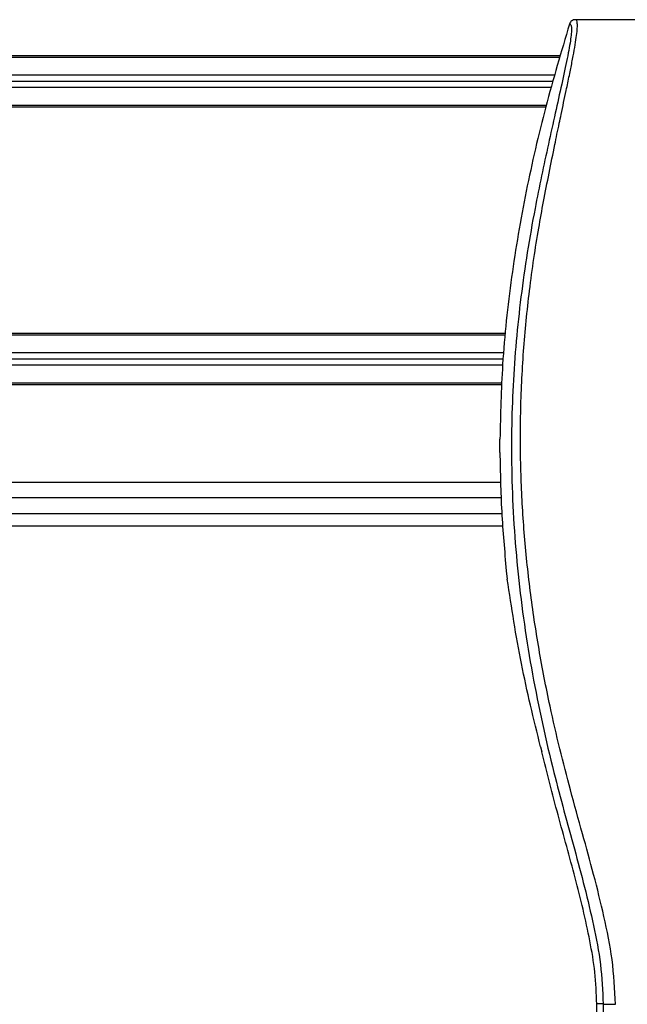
# Model space of a CAD drawing. Header units: millimetres. Extents: x 0 to 420, y 0 to 297.
# Tile 35 of 64: x 180 to 188, y 240 to 253. Entities that reach past the tile are written whole.
import ezdxf

# ---------------------------------------------------------------- set-up
doc = ezdxf.new("R2010")
doc.units = ezdxf.units.MM

msp = doc.modelspace()

# ---------------------------------------------------------------- linework, layer by layer
at = {"color": 7, "linetype": 'Continuous', "lineweight": 25}
for p, q in [((194.28145, 252.57144), (186.96581, 252.57144)), ((186.76931, 252.09866), (93.19857, 252.09866)), ((186.76353, 252.07845), (93.19857, 252.07845)), ((186.69649, 251.84408), (164.23259, 251.84408)), ((186.67337, 251.76327), (164.24357, 251.76327)), ((186.65025, 251.68245), (164.23259, 251.68245)), ((186.5832, 251.44808), (93.19857, 251.44808)), ((186.57746, 251.42787), (93.19857, 251.42787)), ((186.0541, 248.46189), (147.54809, 248.46189)), ((186.05202, 248.44168), (147.54809, 248.44168)), ((186.02793, 248.20731), (164.23259, 248.20731)), ((186.01963, 248.12649), (164.24357, 248.12649)), ((186.01205, 248.04568), (164.23259, 248.04568)), ((186.00348, 247.81131), (147.54809, 247.81131)), ((186.00274, 247.7911), (147.54809, 247.7911)), ((185.97664, 246.90285), (185.97664, 247.07712)), ((185.9837, 246.51015), (147.54809, 246.51015)), ((185.9945, 246.30811), (147.54809, 246.30811)), ((147.54809, 246.10607), (186.00166, 246.10607)), ((147.54809, 245.94443), (186.01435, 245.94443)), ((186.06065, 245.35468), (186.0738, 245.2433)), ((186.50948, 243.04965), (186.52607, 242.98283)), ((187.33044, 239.6811), (187.24612, 239.6811)), ((187.24612, 237.66585), (187.24612, 239.6811))]:
    msp.add_line(p, q, dxfattribs=at)
for points, knots in [([(186.88828, 252.51451), (186.78098, 252.15355), (186.56612, 251.43074), (186.31046, 250.32406), (186.11773, 249.19884), (186.00129, 248.11326), (185.98442, 247.40385), (185.97664, 247.07712)], [0, 0, 0, 0, 0.2041389, 0.40877747, 0.6153735, 0.8228525, 1, 1, 1, 1]), ([(186.88828, 252.51451), (186.89429, 252.51273), (186.90625, 252.50919), (186.91478, 252.47412), (186.91487, 252.41349), (186.90527, 252.32388), (186.88633, 252.20678), (186.85917, 252.06568), (186.82532, 251.90456), (186.77391, 251.6703), (186.7014, 251.34908), (186.61249, 250.94543), (186.52203, 250.52437), (186.38659, 249.85878), (186.23933, 248.94488), (186.13526, 247.78024), (186.11701, 246.56583), (186.19864, 245.30249), (186.38835, 243.99888), (186.61422, 242.96998), (186.81515, 242.21084), (186.95308, 241.71146), (187.08739, 241.21146), (187.20637, 240.70857), (187.30519, 240.19942), (187.32201, 239.85423), (187.33044, 239.6811)], [0, 0, 0, 0, 0.01540227, 0.03061858, 0.04589778, 0.0611515, 0.07635239, 0.09167591, 0.1069667, 0.12239636, 0.15311965, 0.18413953, 0.21464534, 0.24575549, 0.32956556, 0.41290917, 0.49608211, 0.58959241, 0.68386766, 0.7780859, 0.81510034, 0.85211963, 0.88910287, 0.92601797, 0.9628961, 1, 1, 1, 1]), ([(187.49146, 239.67662), (187.48117, 239.87224), (187.46082, 240.25901), (187.34422, 240.82438), (187.20841, 241.37218), (187.05556, 241.92334), (186.90227, 242.47048), (186.75865, 243.02736), (186.61738, 243.64137), (186.48303, 244.33095), (186.36871, 245.0895), (186.28964, 245.85196), (186.24589, 246.62916), (186.24198, 247.42123), (186.2798, 248.22562), (186.34626, 248.90008), (186.41943, 249.43734), (186.48174, 249.82582), (186.54925, 250.19784), (186.62143, 250.56344), (186.68027, 250.8586), (186.72497, 251.07418), (186.75253, 251.20647), (186.78191, 251.34507), (186.81251, 251.48947), (186.84144, 251.62644), (186.8665, 251.74507), (186.88627, 251.84056), (186.90466, 251.93065), (186.92157, 252.01555), (186.94227, 252.12321), (186.96451, 252.24726), (186.98279, 252.37001), (186.9921, 252.46345), (186.99205, 252.52692), (186.98393, 252.5649), (186.97193, 252.56923), (186.96581, 252.57144)], [0, 0, 0, 0, 0.04160653, 0.08226074, 0.12245889, 0.1616664, 0.20386052, 0.2432792, 0.2839298, 0.33780621, 0.39261111, 0.44698337, 0.50073596, 0.55806337, 0.61532566, 0.6718893, 0.70210574, 0.73061316, 0.75553933, 0.78249837, 0.80981288, 0.81990969, 0.83084412, 0.83979376, 0.85178742, 0.86465434, 0.87277824, 0.88130026, 0.88914766, 0.89676817, 0.90488939, 0.92066257, 0.93675069, 0.95253734, 0.96796219, 0.98367471, 1, 1, 1, 1]), ([(186.96581, 252.57144), (186.95723, 252.57065), (186.94008, 252.56908), (186.91703, 252.55672), (186.89823, 252.53845), (186.8916, 252.5225), (186.88828, 252.51451)], [0, 0, 0, 0, 0.24967543, 0.49939281, 0.74914799, 1, 1, 1, 1]), ([(185.97664, 246.90285), (185.98128, 246.64462), (185.99057, 246.12755), (186.03727, 245.61251), (186.06065, 245.35468)], [0, 0, 0, 0, 0.49941172, 1, 1, 1, 1]), ([(186.50948, 243.04965), (186.4204, 243.41162), (186.24196, 244.13674), (186.12992, 244.87405), (186.0738, 245.2433)], [0, 0, 0, 0, 0.49918594, 1, 1, 1, 1]), ([(187.24612, 239.6811), (187.24043, 239.81958), (187.22904, 240.09675), (187.13368, 240.64923), (186.96805, 241.3355), (186.73447, 242.15473), (186.59553, 242.7068), (186.52607, 242.98283)], [0, 0, 0, 0, 0.12264871, 0.2454767, 0.49573627, 0.74787131, 1, 1, 1, 1]), ([(187.33044, 239.6811), (187.32987, 239.4632), (187.32871, 239.02003), (187.32641, 238.34438), (187.32372, 237.65686), (187.32077, 236.99496), (187.3177, 236.3669), (187.31535, 235.91789), (187.31372, 235.61677), (187.31287, 235.46162), (187.31199, 235.30348), (187.31109, 235.14236), (187.31015, 234.97825), (187.30921, 234.81371), (187.3082, 234.63982), (187.30708, 234.44768), (187.30577, 234.22586), (187.30429, 233.97435), (187.30269, 233.70477), (187.30092, 233.40578), (187.29891, 233.08414), (187.29634, 232.74111), (187.29296, 232.41715), (187.28819, 232.12038), (187.28139, 231.85207), (187.27136, 231.60083), (187.25958, 231.39627), (187.24768, 231.22558), (187.23669, 231.08697), (187.22706, 230.96765), (187.21769, 230.8911), (187.21046, 230.85938), (187.20442, 230.8437), (187.19949, 230.83581), (187.19427, 230.83166), (187.19072, 230.83164), (187.1889, 230.83163)], [0, 0, 0, 0, 0.06946876, 0.14129082, 0.21546943, 0.28878046, 0.35249328, 0.41592792, 0.43212319, 0.44863682, 0.46546884, 0.48261925, 0.50008806, 0.51787528, 0.53516899, 0.55562395, 0.57924015, 0.60601761, 0.63595633, 0.6653451, 0.70151587, 0.73871879, 0.77505525, 0.80544439, 0.8348007, 0.86386977, 0.89313471, 0.91269266, 0.93347159, 0.95287654, 0.9643483, 0.97519881, 0.98089522, 0.9869973, 0.99335869, 1, 1, 1, 1]), ([(187.33044, 239.6811), (187.33413, 239.68057), (187.34178, 239.67945), (187.37981, 239.678), (187.43219, 239.67694), (187.47217, 239.67672), (187.49146, 239.67662)], [0, 0, 0, 0, 0.24120147, 0.5, 0.75879853, 1, 1, 1, 1])]:
    msp.add_open_spline(points, degree=3, knots=knots, dxfattribs=at)

doc.saveas('drawing.dxf')
